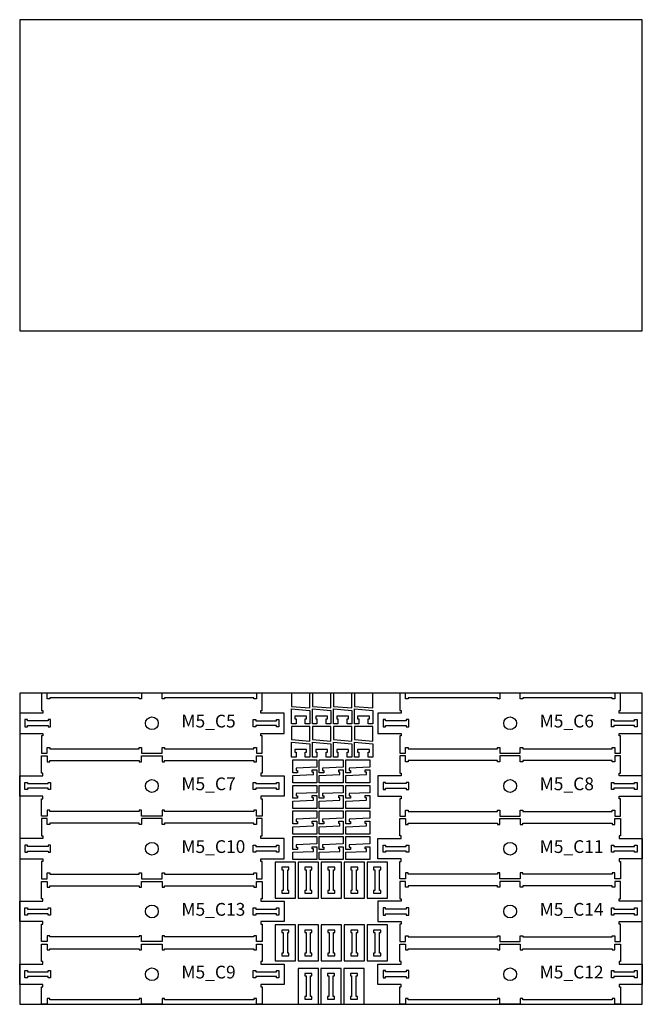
# Model space of a CAD drawing. Header units: millimetres. Extents: x -18184 to 50972, y 6312 to 16778.
# Tile 15 of 24: x -9888 to -7448, y 12913 to 16773. Entities that reach past the tile are written whole.
import ezdxf

# ---------------------------------------------------------------- set-up
doc = ezdxf.new("R2010")
doc.units = ezdxf.units.MM
doc.header["$MEASUREMENT"] = 0
for name, color, linetype in [('freeswerk_CODES', 50, 'Continuous'), ('freeswerk_ELEMENTEN', 7, 'Continuous'), ('freeswerk_PLATEN', 3, 'Continuous')]:
    doc.layers.add(name, color=color, linetype=linetype)

msp = doc.modelspace()

# ---------------------------------------------------------------- linework, layer by layer
for centre in [(-9369.7, 14014.5), (-7965.7, 14014.5), (-9369.7, 13768.5), (-7965.7, 13768.5), (-9369.7, 13522.5), (-7965.7, 13522.5), (-9369.7, 13276.5), (-7965.7, 13276.5), (-9369.7, 13030.5), (-7965.7, 13030.5)]:
    msp.add_circle(centre, 25)
at = {"layer": 'freeswerk_ELEMENTEN'}
for points in [[(-8937.7, 14064.5), (-8937.7, 14132.5), (-8959.7, 14132.5), (-8959.7, 14109.5), (-8969.7, 14109.5), (-8969.7, 14114.5), (-9319.7, 14114.5), (-9319.7, 14109.5), (-9329.7, 14109.5), (-9329.7, 14132.5), (-9409.7, 14132.5), (-9409.7, 14109.5), (-9419.7, 14109.5), (-9419.7, 14114.5), (-9769.7, 14114.5), (-9769.7, 14109.5), (-9779.7, 14109.5), (-9779.7, 14132.5), (-9801.7, 14132.5), (-9801.7, 14064.5), (-9796.7, 14064.5), (-9796.7, 14054.5), (-9887.7, 14054.5), (-9887.7, 13974.5), (-9796.7, 13974.5), (-9796.7, 13964.5), (-9801.7, 13964.5), (-9801.7, 13896.5), (-9779.7, 13896.5), (-9779.7, 13919.5), (-9769.7, 13919.5), (-9769.7, 13914.5), (-9419.7, 13914.5), (-9419.7, 13919.5), (-9409.7, 13919.5), (-9409.7, 13896.5), (-9329.7, 13896.5), (-9329.7, 13919.5), (-9319.7, 13919.5), (-9319.7, 13914.5), (-8969.7, 13914.5), (-8969.7, 13919.5), (-8959.7, 13919.5), (-8959.7, 13896.5), (-8937.7, 13896.5), (-8937.7, 13964.5), (-8942.7, 13964.5), (-8942.7, 13974.5), (-8851.7, 13974.5), (-8851.7, 14054.5), (-8942.7, 14054.5), (-8942.7, 14064.5)], [(-8822.8, 14080.6), (-8750.6, 14074.9), (-8750.6, 14132.5), (-8822.8, 14132.5)], [(-8740.6, 14080.6), (-8668.4, 14074.9), (-8668.4, 14132.5), (-8740.6, 14132.5)], [(-8658.4, 14080.6), (-8586.2, 14074.9), (-8586.2, 14132.5), (-8658.4, 14132.5)], [(-8576.2, 14080.6), (-8504, 14074.9), (-8504, 14132.5), (-8576.2, 14132.5)], [(-7533.7, 14064.5), (-7533.7, 14132.5), (-7555.7, 14132.5), (-7555.7, 14109.5), (-7565.7, 14109.5), (-7565.7, 14114.5), (-7915.7, 14114.5), (-7915.7, 14109.5), (-7925.7, 14109.5), (-7925.7, 14132.5), (-8005.7, 14132.5), (-8005.7, 14109.5), (-8015.7, 14109.5), (-8015.7, 14114.5), (-8365.7, 14114.5), (-8365.7, 14109.5), (-8375.7, 14109.5), (-8375.7, 14132.5), (-8397.7, 14132.5), (-8397.7, 14064.5), (-8392.7, 14064.5), (-8392.7, 14054.5), (-8483.7, 14054.5), (-8483.7, 13974.5), (-8392.7, 13974.5), (-8392.7, 13964.5), (-8397.7, 13964.5), (-8397.7, 13896.5), (-8375.7, 13896.5), (-8375.7, 13919.5), (-8365.7, 13919.5), (-8365.7, 13914.5), (-8015.7, 13914.5), (-8015.7, 13919.5), (-8005.7, 13919.5), (-8005.7, 13896.5), (-7925.7, 13896.5), (-7925.7, 13919.5), (-7915.7, 13919.5), (-7915.7, 13914.5), (-7565.7, 13914.5), (-7565.7, 13919.5), (-7555.7, 13919.5), (-7555.7, 13896.5), (-7533.7, 13896.5), (-7533.7, 13964.5), (-7538.7, 13964.5), (-7538.7, 13974.5), (-7447.7, 13974.5), (-7447.7, 14054.5), (-7538.7, 14054.5), (-7538.7, 14064.5)], [(-8750.6, 14011.9), (-8768.6, 14011.9), (-8768.6, 14031.7), (-8763.6, 14031.7), (-8763.6, 14041.9), (-8809.8, 14041.9), (-8809.8, 14031.7), (-8804.8, 14031.7), (-8804.8, 14011.9), (-8822.8, 14011.9), (-8822.8, 14070.6), (-8750.6, 14064.9)], [(-8668.4, 14011.9), (-8686.4, 14011.9), (-8686.4, 14031.7), (-8681.4, 14031.7), (-8681.4, 14041.9), (-8727.6, 14041.9), (-8727.6, 14031.7), (-8722.6, 14031.7), (-8722.6, 14011.9), (-8740.6, 14011.9), (-8740.6, 14070.6), (-8668.4, 14064.9)], [(-8586.2, 14011.9), (-8604.2, 14011.9), (-8604.2, 14031.7), (-8599.2, 14031.7), (-8599.2, 14041.9), (-8645.4, 14041.9), (-8645.4, 14031.7), (-8640.4, 14031.7), (-8640.4, 14011.9), (-8658.4, 14011.9), (-8658.4, 14070.6), (-8586.2, 14064.9)], [(-8504, 14011.9), (-8522, 14011.9), (-8522, 14031.7), (-8517, 14031.7), (-8517, 14041.9), (-8563.2, 14041.9), (-8563.2, 14031.7), (-8558.2, 14031.7), (-8558.2, 14011.9), (-8576.2, 14011.9), (-8576.2, 14070.6), (-8504, 14064.9)], [(-9857.7, 14023.5), (-9857.7, 14028.5), (-9867.7, 14028.5), (-9867.7, 14000.5), (-9857.7, 14000.5), (-9857.7, 14005.5), (-9776.7, 14005.5), (-9776.7, 14000.5), (-9766.7, 14000.5), (-9766.7, 14028.5), (-9776.7, 14028.5), (-9776.7, 14023.5)], [(-8881.7, 14005.5), (-8962.7, 14005.5), (-8962.7, 14000.5), (-8972.7, 14000.5), (-8972.7, 14028.5), (-8962.7, 14028.5), (-8962.7, 14023.5), (-8881.7, 14023.5), (-8881.7, 14028.5), (-8871.7, 14028.5), (-8871.7, 14000.5), (-8881.7, 14000.5)], [(-8453.7, 14023.5), (-8453.7, 14028.5), (-8463.7, 14028.5), (-8463.7, 14000.5), (-8453.7, 14000.5), (-8453.7, 14005.5), (-8372.7, 14005.5), (-8372.7, 14000.5), (-8362.7, 14000.5), (-8362.7, 14028.5), (-8372.7, 14028.5), (-8372.7, 14023.5)], [(-7477.7, 14005.5), (-7558.7, 14005.5), (-7558.7, 14000.5), (-7568.7, 14000.5), (-7568.7, 14028.5), (-7558.7, 14028.5), (-7558.7, 14023.5), (-7477.7, 14023.5), (-7477.7, 14028.5), (-7467.7, 14028.5), (-7467.7, 14000.5), (-7477.7, 14000.5)], [(-8822.8, 13950), (-8750.6, 13944.3), (-8750.6, 14001.9), (-8822.8, 14001.9)], [(-8740.6, 13950), (-8668.4, 13944.3), (-8668.4, 14001.9), (-8740.6, 14001.9)], [(-8658.4, 13950), (-8586.2, 13944.3), (-8586.2, 14001.9), (-8658.4, 14001.9)], [(-8576.2, 13950), (-8504, 13944.3), (-8504, 14001.9), (-8576.2, 14001.9)], [(-8750.6, 13881.3), (-8768.6, 13881.3), (-8768.6, 13901.1), (-8763.6, 13901.1), (-8763.6, 13911.3), (-8809.8, 13911.3), (-8809.8, 13901.1), (-8804.8, 13901.1), (-8804.8, 13881.3), (-8822.8, 13881.3), (-8822.8, 13940), (-8750.6, 13934.3)], [(-8668.4, 13881.3), (-8686.4, 13881.3), (-8686.4, 13901.1), (-8681.4, 13901.1), (-8681.4, 13911.3), (-8727.6, 13911.3), (-8727.6, 13901.1), (-8722.6, 13901.1), (-8722.6, 13881.3), (-8740.6, 13881.3), (-8740.6, 13940), (-8668.4, 13934.3)], [(-8586.2, 13881.3), (-8604.2, 13881.3), (-8604.2, 13901.1), (-8599.2, 13901.1), (-8599.2, 13911.3), (-8645.4, 13911.3), (-8645.4, 13901.1), (-8640.4, 13901.1), (-8640.4, 13881.3), (-8658.4, 13881.3), (-8658.4, 13940), (-8586.2, 13934.3)], [(-8504, 13881.3), (-8522, 13881.3), (-8522, 13901.1), (-8517, 13901.1), (-8517, 13911.3), (-8563.2, 13911.3), (-8563.2, 13901.1), (-8558.2, 13901.1), (-8558.2, 13881.3), (-8576.2, 13881.3), (-8576.2, 13940), (-8504, 13934.3)], [(-9409.7, 13673.5), (-9419.7, 13673.5), (-9419.7, 13668.5), (-9769.7, 13668.5), (-9769.7, 13673.5), (-9779.7, 13673.5), (-9779.7, 13650.5), (-9801.7, 13650.5), (-9801.7, 13718.5), (-9796.7, 13718.5), (-9796.7, 13728.5), (-9887.7, 13728.5), (-9887.7, 13808.5), (-9796.7, 13808.5), (-9796.7, 13818.5), (-9801.7, 13818.5), (-9801.7, 13886.5), (-9779.7, 13886.5), (-9779.7, 13863.5), (-9769.7, 13863.5), (-9769.7, 13868.5), (-9419.7, 13868.5), (-9419.7, 13863.5), (-9409.7, 13863.5), (-9409.7, 13886.5), (-9329.7, 13886.5), (-9329.7, 13863.5), (-9319.7, 13863.5), (-9319.7, 13868.5), (-8969.7, 13868.5), (-8969.7, 13863.5), (-8959.7, 13863.5), (-8959.7, 13886.5), (-8937.7, 13886.5), (-8937.7, 13818.5), (-8942.7, 13818.5), (-8942.7, 13808.5), (-8851.7, 13808.5), (-8851.7, 13728.5), (-8942.7, 13728.5), (-8942.7, 13718.5), (-8937.7, 13718.5), (-8937.7, 13650.5), (-8959.7, 13650.5), (-8959.7, 13673.5), (-8969.7, 13673.5), (-8969.7, 13668.5), (-9319.7, 13668.5), (-9319.7, 13673.5), (-9329.7, 13673.5), (-9329.7, 13650.5), (-9409.7, 13650.5)], [(-8723.5, 13871.3), (-8723.5, 13842.5), (-8804.5, 13838.9), (-8804.5, 13829.6), (-8799.5, 13829.6), (-8799.5, 13820.5), (-8817.5, 13820.5), (-8817.5, 13871.3)], [(-8619.5, 13871.3), (-8619.5, 13842.5), (-8700.5, 13838.9), (-8700.5, 13829.6), (-8695.5, 13829.6), (-8695.5, 13820.5), (-8713.5, 13820.5), (-8713.5, 13871.3)], [(-8515.5, 13871.3), (-8515.5, 13842.5), (-8596.5, 13838.9), (-8596.5, 13829.6), (-8591.5, 13829.6), (-8591.5, 13820.5), (-8609.5, 13820.5), (-8609.5, 13871.3)], [(-7533.7, 13818.5), (-7533.7, 13886.5), (-7555.7, 13886.5), (-7555.7, 13863.5), (-7565.7, 13863.5), (-7565.7, 13868.5), (-7915.7, 13868.5), (-7915.7, 13863.5), (-7925.7, 13863.5), (-7925.7, 13886.5), (-8005.7, 13886.5), (-8005.7, 13863.5), (-8015.7, 13863.5), (-8015.7, 13868.5), (-8365.7, 13868.5), (-8365.7, 13863.5), (-8375.7, 13863.5), (-8375.7, 13886.5), (-8397.7, 13886.5), (-8397.7, 13818.5), (-8392.7, 13818.5), (-8392.7, 13808.5), (-8483.7, 13808.5), (-8483.7, 13728.5), (-8392.7, 13728.5), (-8392.7, 13718.5), (-8397.7, 13718.5), (-8397.7, 13650.5), (-8375.7, 13650.5), (-8375.7, 13673.5), (-8365.7, 13673.5), (-8365.7, 13668.5), (-8015.7, 13668.5), (-8015.7, 13673.5), (-8005.7, 13673.5), (-8005.7, 13650.5), (-7925.7, 13650.5), (-7925.7, 13673.5), (-7915.7, 13673.5), (-7915.7, 13668.5), (-7565.7, 13668.5), (-7565.7, 13673.5), (-7555.7, 13673.5), (-7555.7, 13650.5), (-7533.7, 13650.5), (-7533.7, 13718.5), (-7538.7, 13718.5), (-7538.7, 13728.5), (-7447.7, 13728.5), (-7447.7, 13808.5), (-7538.7, 13808.5), (-7538.7, 13818.5)], [(-8817.5, 13780.9), (-8817.5, 13809.7), (-8736.5, 13813.4), (-8736.5, 13822.6), (-8741.5, 13822.6), (-8741.5, 13831.7), (-8723.5, 13831.7), (-8723.5, 13780.9)], [(-8713.5, 13780.9), (-8713.5, 13809.7), (-8632.5, 13813.4), (-8632.5, 13822.6), (-8637.5, 13822.6), (-8637.5, 13831.7), (-8619.5, 13831.7), (-8619.5, 13780.9)], [(-8609.5, 13780.9), (-8609.5, 13809.7), (-8528.5, 13813.4), (-8528.5, 13822.6), (-8533.5, 13822.6), (-8533.5, 13831.7), (-8515.5, 13831.7), (-8515.5, 13780.9)], [(-9776.7, 13782.5), (-9766.7, 13782.5), (-9766.7, 13754.5), (-9776.7, 13754.5), (-9776.7, 13759.5), (-9857.7, 13759.5), (-9857.7, 13754.5), (-9867.7, 13754.5), (-9867.7, 13782.5), (-9857.7, 13782.5), (-9857.7, 13777.5), (-9776.7, 13777.5)], [(-8881.7, 13754.5), (-8881.7, 13759.5), (-8962.7, 13759.5), (-8962.7, 13754.5), (-8972.7, 13754.5), (-8972.7, 13782.5), (-8962.7, 13782.5), (-8962.7, 13777.5), (-8881.7, 13777.5), (-8881.7, 13782.5), (-8871.7, 13782.5), (-8871.7, 13754.5)], [(-8453.7, 13777.5), (-8453.7, 13782.5), (-8463.7, 13782.5), (-8463.7, 13754.5), (-8453.7, 13754.5), (-8453.7, 13759.5), (-8372.7, 13759.5), (-8372.7, 13754.5), (-8362.7, 13754.5), (-8362.7, 13782.5), (-8372.7, 13782.5), (-8372.7, 13777.5)], [(-7477.7, 13759.5), (-7558.7, 13759.5), (-7558.7, 13754.5), (-7568.7, 13754.5), (-7568.7, 13782.5), (-7558.7, 13782.5), (-7558.7, 13777.5), (-7477.7, 13777.5), (-7477.7, 13782.5), (-7467.7, 13782.5), (-7467.7, 13754.5), (-7477.7, 13754.5)], [(-8723.5, 13770.9), (-8723.5, 13742.1), (-8804.5, 13738.5), (-8804.5, 13729.2), (-8799.5, 13729.2), (-8799.5, 13720.1), (-8817.5, 13720.1), (-8817.5, 13770.9)], [(-8619.5, 13770.9), (-8619.5, 13742.1), (-8700.5, 13738.5), (-8700.5, 13729.2), (-8695.5, 13729.2), (-8695.5, 13720.1), (-8713.5, 13720.1), (-8713.5, 13770.9)], [(-8515.5, 13770.9), (-8515.5, 13742.1), (-8596.5, 13738.5), (-8596.5, 13729.2), (-8591.5, 13729.2), (-8591.5, 13720.1), (-8609.5, 13720.1), (-8609.5, 13770.9)], [(-8817.5, 13680.5), (-8817.5, 13709.3), (-8736.5, 13712.9), (-8736.5, 13722.2), (-8741.5, 13722.2), (-8741.5, 13731.3), (-8723.5, 13731.3), (-8723.5, 13680.5)], [(-8713.5, 13680.5), (-8713.5, 13709.3), (-8632.5, 13712.9), (-8632.5, 13722.2), (-8637.5, 13722.2), (-8637.5, 13731.3), (-8619.5, 13731.3), (-8619.5, 13680.5)], [(-8609.5, 13680.5), (-8609.5, 13709.3), (-8528.5, 13712.9), (-8528.5, 13722.2), (-8533.5, 13722.2), (-8533.5, 13731.3), (-8515.5, 13731.3), (-8515.5, 13680.5)], [(-8723.5, 13670.5), (-8723.5, 13641.7), (-8804.5, 13638), (-8804.5, 13628.8), (-8799.5, 13628.8), (-8799.5, 13619.7), (-8817.5, 13619.7), (-8817.5, 13670.5)], [(-8619.5, 13670.5), (-8619.5, 13641.7), (-8700.5, 13638), (-8700.5, 13628.8), (-8695.5, 13628.8), (-8695.5, 13619.7), (-8713.5, 13619.7), (-8713.5, 13670.5)], [(-8515.5, 13670.5), (-8515.5, 13641.7), (-8596.5, 13638), (-8596.5, 13628.8), (-8591.5, 13628.8), (-8591.5, 13619.7), (-8609.5, 13619.7), (-8609.5, 13670.5)], [(-8937.7, 13572.5), (-8937.7, 13640.5), (-8959.7, 13640.5), (-8959.7, 13617.5), (-8969.7, 13617.5), (-8969.7, 13622.5), (-9319.7, 13622.5), (-9319.7, 13617.5), (-9329.7, 13617.5), (-9329.7, 13640.5), (-9409.7, 13640.5), (-9409.7, 13617.5), (-9419.7, 13617.5), (-9419.7, 13622.5), (-9769.7, 13622.5), (-9769.7, 13617.5), (-9779.7, 13617.5), (-9779.7, 13640.5), (-9801.7, 13640.5), (-9801.7, 13572.5), (-9796.7, 13572.5), (-9796.7, 13562.5), (-9887.7, 13562.5), (-9887.7, 13482.5), (-9796.7, 13482.5), (-9796.7, 13472.5), (-9801.7, 13472.5), (-9801.7, 13404.5), (-9779.7, 13404.5), (-9779.7, 13427.5), (-9769.7, 13427.5), (-9769.7, 13422.5), (-9419.7, 13422.5), (-9419.7, 13427.5), (-9409.7, 13427.5), (-9409.7, 13404.5), (-9329.7, 13404.5), (-9329.7, 13427.5), (-9319.7, 13427.5), (-9319.7, 13422.5), (-8969.7, 13422.5), (-8969.7, 13427.5), (-8959.7, 13427.5), (-8959.7, 13404.5), (-8937.7, 13404.5), (-8937.7, 13472.5), (-8942.7, 13472.5), (-8942.7, 13482.5), (-8851.7, 13482.5), (-8851.7, 13562.5), (-8942.7, 13562.5), (-8942.7, 13572.5)], [(-8817.5, 13580.1), (-8817.5, 13608.9), (-8736.5, 13612.5), (-8736.5, 13621.8), (-8741.5, 13621.8), (-8741.5, 13630.9), (-8723.5, 13630.9), (-8723.5, 13580.1)], [(-8713.5, 13580.1), (-8713.5, 13608.9), (-8632.5, 13612.5), (-8632.5, 13621.8), (-8637.5, 13621.8), (-8637.5, 13630.9), (-8619.5, 13630.9), (-8619.5, 13580.1)], [(-8609.5, 13580.1), (-8609.5, 13608.9), (-8528.5, 13612.5), (-8528.5, 13621.8), (-8533.5, 13621.8), (-8533.5, 13630.9), (-8515.5, 13630.9), (-8515.5, 13580.1)], [(-8005.7, 13427.5), (-8015.7, 13427.5), (-8015.7, 13422.5), (-8365.7, 13422.5), (-8365.7, 13427.5), (-8375.7, 13427.5), (-8375.7, 13404.5), (-8397.7, 13404.5), (-8397.7, 13472.5), (-8392.7, 13472.5), (-8392.7, 13482.5), (-8483.7, 13482.5), (-8483.7, 13562.5), (-8392.7, 13562.5), (-8392.7, 13572.5), (-8397.7, 13572.5), (-8397.7, 13640.5), (-8375.7, 13640.5), (-8375.7, 13617.5), (-8365.7, 13617.5), (-8365.7, 13622.5), (-8015.7, 13622.5), (-8015.7, 13617.5), (-8005.7, 13617.5), (-8005.7, 13640.5), (-7925.7, 13640.5), (-7925.7, 13617.5), (-7915.7, 13617.5), (-7915.7, 13622.5), (-7565.7, 13622.5), (-7565.7, 13617.5), (-7555.7, 13617.5), (-7555.7, 13640.5), (-7533.7, 13640.5), (-7533.7, 13572.5), (-7538.7, 13572.5), (-7538.7, 13562.5), (-7447.7, 13562.5), (-7447.7, 13482.5), (-7538.7, 13482.5), (-7538.7, 13472.5), (-7533.7, 13472.5), (-7533.7, 13404.5), (-7555.7, 13404.5), (-7555.7, 13427.5), (-7565.7, 13427.5), (-7565.7, 13422.5), (-7915.7, 13422.5), (-7915.7, 13427.5), (-7925.7, 13427.5), (-7925.7, 13404.5), (-8005.7, 13404.5)], [(-8723.5, 13570.1), (-8723.5, 13541.3), (-8804.5, 13537.6), (-8804.5, 13528.4), (-8799.5, 13528.4), (-8799.5, 13519.3), (-8817.5, 13519.3), (-8817.5, 13570.1)], [(-8619.5, 13570.1), (-8619.5, 13541.3), (-8700.5, 13537.6), (-8700.5, 13528.4), (-8695.5, 13528.4), (-8695.5, 13519.3), (-8713.5, 13519.3), (-8713.5, 13570.1)], [(-8515.5, 13570.1), (-8515.5, 13541.3), (-8596.5, 13537.6), (-8596.5, 13528.4), (-8591.5, 13528.4), (-8591.5, 13519.3), (-8609.5, 13519.3), (-8609.5, 13570.1)], [(-9857.7, 13531.5), (-9857.7, 13536.5), (-9867.7, 13536.5), (-9867.7, 13508.5), (-9857.7, 13508.5), (-9857.7, 13513.5), (-9776.7, 13513.5), (-9776.7, 13508.5), (-9766.7, 13508.5), (-9766.7, 13536.5), (-9776.7, 13536.5), (-9776.7, 13531.5)], [(-8881.7, 13513.5), (-8962.7, 13513.5), (-8962.7, 13508.5), (-8972.7, 13508.5), (-8972.7, 13536.5), (-8962.7, 13536.5), (-8962.7, 13531.5), (-8881.7, 13531.5), (-8881.7, 13536.5), (-8871.7, 13536.5), (-8871.7, 13508.5), (-8881.7, 13508.5)], [(-8817.5, 13479.7), (-8817.5, 13508.5), (-8736.5, 13512.1), (-8736.5, 13521.4), (-8741.5, 13521.4), (-8741.5, 13530.5), (-8723.5, 13530.5), (-8723.5, 13479.7)], [(-8713.5, 13479.7), (-8713.5, 13508.5), (-8632.5, 13512.1), (-8632.5, 13521.4), (-8637.5, 13521.4), (-8637.5, 13530.5), (-8619.5, 13530.5), (-8619.5, 13479.7)], [(-8609.5, 13479.7), (-8609.5, 13508.5), (-8528.5, 13512.1), (-8528.5, 13521.4), (-8533.5, 13521.4), (-8533.5, 13530.5), (-8515.5, 13530.5), (-8515.5, 13479.7)], [(-8372.7, 13536.5), (-8362.7, 13536.5), (-8362.7, 13508.5), (-8372.7, 13508.5), (-8372.7, 13513.5), (-8453.7, 13513.5), (-8453.7, 13508.5), (-8463.7, 13508.5), (-8463.7, 13536.5), (-8453.7, 13536.5), (-8453.7, 13531.5), (-8372.7, 13531.5)], [(-7477.7, 13508.5), (-7477.7, 13513.5), (-7558.7, 13513.5), (-7558.7, 13508.5), (-7568.7, 13508.5), (-7568.7, 13536.5), (-7558.7, 13536.5), (-7558.7, 13531.5), (-7477.7, 13531.5), (-7477.7, 13536.5), (-7467.7, 13536.5), (-7467.7, 13508.5)], [(-8806.5, 13469.7), (-8886.5, 13469.7), (-8886.5, 13328.7), (-8806.5, 13328.7)], [(-8832.5, 13439.7), (-8832.5, 13449.7), (-8860.5, 13449.7), (-8860.5, 13439.7), (-8855.5, 13439.7), (-8855.5, 13358.7), (-8860.5, 13358.7), (-8860.5, 13348.7), (-8832.5, 13348.7), (-8832.5, 13358.7), (-8837.5, 13358.7), (-8837.5, 13439.7)], [(-8716.5, 13469.7), (-8796.5, 13469.7), (-8796.5, 13328.7), (-8716.5, 13328.7)], [(-8742.5, 13439.7), (-8742.5, 13449.7), (-8770.5, 13449.7), (-8770.5, 13439.7), (-8765.5, 13439.7), (-8765.5, 13358.7), (-8770.5, 13358.7), (-8770.5, 13348.7), (-8742.5, 13348.7), (-8742.5, 13358.7), (-8747.5, 13358.7), (-8747.5, 13439.7)], [(-8626.5, 13469.7), (-8706.5, 13469.7), (-8706.5, 13328.7), (-8626.5, 13328.7)], [(-8652.5, 13439.7), (-8652.5, 13449.7), (-8680.5, 13449.7), (-8680.5, 13439.7), (-8675.5, 13439.7), (-8675.5, 13358.7), (-8680.5, 13358.7), (-8680.5, 13348.7), (-8652.5, 13348.7), (-8652.5, 13358.7), (-8657.5, 13358.7), (-8657.5, 13439.7)], [(-8536.5, 13469.7), (-8616.5, 13469.7), (-8616.5, 13328.7), (-8536.5, 13328.7)], [(-8562.5, 13439.7), (-8562.5, 13449.7), (-8590.5, 13449.7), (-8590.5, 13439.7), (-8585.5, 13439.7), (-8585.5, 13358.7), (-8590.5, 13358.7), (-8590.5, 13348.7), (-8562.5, 13348.7), (-8562.5, 13358.7), (-8567.5, 13358.7), (-8567.5, 13439.7)], [(-8446.5, 13469.7), (-8526.5, 13469.7), (-8526.5, 13328.7), (-8446.5, 13328.7)], [(-8472.5, 13439.7), (-8472.5, 13449.7), (-8500.5, 13449.7), (-8500.5, 13439.7), (-8495.5, 13439.7), (-8495.5, 13358.7), (-8500.5, 13358.7), (-8500.5, 13348.7), (-8472.5, 13348.7), (-8472.5, 13358.7), (-8477.5, 13358.7), (-8477.5, 13439.7)], [(-9409.7, 13181.5), (-9419.7, 13181.5), (-9419.7, 13176.5), (-9769.7, 13176.5), (-9769.7, 13181.5), (-9779.7, 13181.5), (-9779.7, 13158.5), (-9801.7, 13158.5), (-9801.7, 13226.5), (-9796.7, 13226.5), (-9796.7, 13236.5), (-9887.7, 13236.5), (-9887.7, 13316.5), (-9796.7, 13316.5), (-9796.7, 13326.5), (-9801.7, 13326.5), (-9801.7, 13394.5), (-9779.7, 13394.5), (-9779.7, 13371.5), (-9769.7, 13371.5), (-9769.7, 13376.5), (-9419.7, 13376.5), (-9419.7, 13371.5), (-9409.7, 13371.5), (-9409.7, 13394.5), (-9329.7, 13394.5), (-9329.7, 13371.5), (-9319.7, 13371.5), (-9319.7, 13376.5), (-8969.7, 13376.5), (-8969.7, 13371.5), (-8959.7, 13371.5), (-8959.7, 13394.5), (-8937.7, 13394.5), (-8937.7, 13326.5), (-8942.7, 13326.5), (-8942.7, 13316.5), (-8851.7, 13316.5), (-8851.7, 13236.5), (-8942.7, 13236.5), (-8942.7, 13226.5), (-8937.7, 13226.5), (-8937.7, 13158.5), (-8959.7, 13158.5), (-8959.7, 13181.5), (-8969.7, 13181.5), (-8969.7, 13176.5), (-9319.7, 13176.5), (-9319.7, 13181.5), (-9329.7, 13181.5), (-9329.7, 13158.5), (-9409.7, 13158.5)], [(-7533.7, 13326.5), (-7533.7, 13394.5), (-7555.7, 13394.5), (-7555.7, 13371.5), (-7565.7, 13371.5), (-7565.7, 13376.5), (-7915.7, 13376.5), (-7915.7, 13371.5), (-7925.7, 13371.5), (-7925.7, 13394.5), (-8005.7, 13394.5), (-8005.7, 13371.5), (-8015.7, 13371.5), (-8015.7, 13376.5), (-8365.7, 13376.5), (-8365.7, 13371.5), (-8375.7, 13371.5), (-8375.7, 13394.5), (-8397.7, 13394.5), (-8397.7, 13326.5), (-8392.7, 13326.5), (-8392.7, 13316.5), (-8483.7, 13316.5), (-8483.7, 13236.5), (-8392.7, 13236.5), (-8392.7, 13226.5), (-8397.7, 13226.5), (-8397.7, 13158.5), (-8375.7, 13158.5), (-8375.7, 13181.5), (-8365.7, 13181.5), (-8365.7, 13176.5), (-8015.7, 13176.5), (-8015.7, 13181.5), (-8005.7, 13181.5), (-8005.7, 13158.5), (-7925.7, 13158.5), (-7925.7, 13181.5), (-7915.7, 13181.5), (-7915.7, 13176.5), (-7565.7, 13176.5), (-7565.7, 13181.5), (-7555.7, 13181.5), (-7555.7, 13158.5), (-7533.7, 13158.5), (-7533.7, 13226.5), (-7538.7, 13226.5), (-7538.7, 13236.5), (-7447.7, 13236.5), (-7447.7, 13316.5), (-7538.7, 13316.5), (-7538.7, 13326.5)], [(-9776.7, 13290.5), (-9766.7, 13290.5), (-9766.7, 13262.5), (-9776.7, 13262.5), (-9776.7, 13267.5), (-9857.7, 13267.5), (-9857.7, 13262.5), (-9867.7, 13262.5), (-9867.7, 13290.5), (-9857.7, 13290.5), (-9857.7, 13285.5), (-9776.7, 13285.5)], [(-8881.7, 13262.5), (-8881.7, 13267.5), (-8962.7, 13267.5), (-8962.7, 13262.5), (-8972.7, 13262.5), (-8972.7, 13290.5), (-8962.7, 13290.5), (-8962.7, 13285.5), (-8881.7, 13285.5), (-8881.7, 13290.5), (-8871.7, 13290.5), (-8871.7, 13262.5)], [(-8453.7, 13285.5), (-8453.7, 13290.5), (-8463.7, 13290.5), (-8463.7, 13262.5), (-8453.7, 13262.5), (-8453.7, 13267.5), (-8372.7, 13267.5), (-8372.7, 13262.5), (-8362.7, 13262.5), (-8362.7, 13290.5), (-8372.7, 13290.5), (-8372.7, 13285.5)], [(-7477.7, 13267.5), (-7558.7, 13267.5), (-7558.7, 13262.5), (-7568.7, 13262.5), (-7568.7, 13290.5), (-7558.7, 13290.5), (-7558.7, 13285.5), (-7477.7, 13285.5), (-7477.7, 13290.5), (-7467.7, 13290.5), (-7467.7, 13262.5), (-7477.7, 13262.5)], [(-8806.5, 13223.7), (-8886.5, 13223.7), (-8886.5, 13082.7), (-8806.5, 13082.7)], [(-8832.5, 13193.7), (-8832.5, 13203.7), (-8860.5, 13203.7), (-8860.5, 13193.7), (-8855.5, 13193.7), (-8855.5, 13112.7), (-8860.5, 13112.7), (-8860.5, 13102.7), (-8832.5, 13102.7), (-8832.5, 13112.7), (-8837.5, 13112.7), (-8837.5, 13193.7)], [(-8716.5, 13223.7), (-8796.5, 13223.7), (-8796.5, 13082.7), (-8716.5, 13082.7)], [(-8742.5, 13193.7), (-8742.5, 13203.7), (-8770.5, 13203.7), (-8770.5, 13193.7), (-8765.5, 13193.7), (-8765.5, 13112.7), (-8770.5, 13112.7), (-8770.5, 13102.7), (-8742.5, 13102.7), (-8742.5, 13112.7), (-8747.5, 13112.7), (-8747.5, 13193.7)], [(-8626.5, 13223.7), (-8706.5, 13223.7), (-8706.5, 13082.7), (-8626.5, 13082.7)], [(-8652.5, 13193.7), (-8652.5, 13203.7), (-8680.5, 13203.7), (-8680.5, 13193.7), (-8675.5, 13193.7), (-8675.5, 13112.7), (-8680.5, 13112.7), (-8680.5, 13102.7), (-8652.5, 13102.7), (-8652.5, 13112.7), (-8657.5, 13112.7), (-8657.5, 13193.7)], [(-8536.5, 13223.7), (-8616.5, 13223.7), (-8616.5, 13082.7), (-8536.5, 13082.7)], [(-8562.5, 13193.7), (-8562.5, 13203.7), (-8590.5, 13203.7), (-8590.5, 13193.7), (-8585.5, 13193.7), (-8585.5, 13112.7), (-8590.5, 13112.7), (-8590.5, 13102.7), (-8562.5, 13102.7), (-8562.5, 13112.7), (-8567.5, 13112.7), (-8567.5, 13193.7)], [(-8446.5, 13223.7), (-8526.5, 13223.7), (-8526.5, 13082.7), (-8446.5, 13082.7)], [(-8472.5, 13193.7), (-8472.5, 13203.7), (-8500.5, 13203.7), (-8500.5, 13193.7), (-8495.5, 13193.7), (-8495.5, 13112.7), (-8500.5, 13112.7), (-8500.5, 13102.7), (-8472.5, 13102.7), (-8472.5, 13112.7), (-8477.5, 13112.7), (-8477.5, 13193.7)], [(-9409.7, 12935.5), (-9419.7, 12935.5), (-9419.7, 12930.5), (-9769.7, 12930.5), (-9769.7, 12935.5), (-9779.7, 12935.5), (-9779.7, 12912.5), (-9801.7, 12912.5), (-9801.7, 12980.5), (-9796.7, 12980.5), (-9796.7, 12990.5), (-9887.7, 12990.5), (-9887.7, 13070.5), (-9796.7, 13070.5), (-9796.7, 13080.5), (-9801.7, 13080.5), (-9801.7, 13148.5), (-9779.7, 13148.5), (-9779.7, 13125.5), (-9769.7, 13125.5), (-9769.7, 13130.5), (-9419.7, 13130.5), (-9419.7, 13125.5), (-9409.7, 13125.5), (-9409.7, 13148.5), (-9329.7, 13148.5), (-9329.7, 13125.5), (-9319.7, 13125.5), (-9319.7, 13130.5), (-8969.7, 13130.5), (-8969.7, 13125.5), (-8959.7, 13125.5), (-8959.7, 13148.5), (-8937.7, 13148.5), (-8937.7, 13080.5), (-8942.7, 13080.5), (-8942.7, 13070.5), (-8851.7, 13070.5), (-8851.7, 12990.5), (-8942.7, 12990.5), (-8942.7, 12980.5), (-8937.7, 12980.5), (-8937.7, 12912.5), (-8959.7, 12912.5), (-8959.7, 12935.5), (-8969.7, 12935.5), (-8969.7, 12930.5), (-9319.7, 12930.5), (-9319.7, 12935.5), (-9329.7, 12935.5), (-9329.7, 12912.5), (-9409.7, 12912.5)], [(-8005.7, 12935.5), (-8015.7, 12935.5), (-8015.7, 12930.5), (-8365.7, 12930.5), (-8365.7, 12935.5), (-8375.7, 12935.5), (-8375.7, 12912.5), (-8397.7, 12912.5), (-8397.7, 12980.5), (-8392.7, 12980.5), (-8392.7, 12990.5), (-8483.7, 12990.5), (-8483.7, 13070.5), (-8392.7, 13070.5), (-8392.7, 13080.5), (-8397.7, 13080.5), (-8397.7, 13148.5), (-8375.7, 13148.5), (-8375.7, 13125.5), (-8365.7, 13125.5), (-8365.7, 13130.5), (-8015.7, 13130.5), (-8015.7, 13125.5), (-8005.7, 13125.5), (-8005.7, 13148.5), (-7925.7, 13148.5), (-7925.7, 13125.5), (-7915.7, 13125.5), (-7915.7, 13130.5), (-7565.7, 13130.5), (-7565.7, 13125.5), (-7555.7, 13125.5), (-7555.7, 13148.5), (-7533.7, 13148.5), (-7533.7, 13080.5), (-7538.7, 13080.5), (-7538.7, 13070.5), (-7447.7, 13070.5), (-7447.7, 12990.5), (-7538.7, 12990.5), (-7538.7, 12980.5), (-7533.7, 12980.5), (-7533.7, 12912.5), (-7555.7, 12912.5), (-7555.7, 12935.5), (-7565.7, 12935.5), (-7565.7, 12930.5), (-7915.7, 12930.5), (-7915.7, 12935.5), (-7925.7, 12935.5), (-7925.7, 12912.5), (-8005.7, 12912.5)], [(-8716.5, 13053.5), (-8796.5, 13053.5), (-8796.5, 12912.5), (-8716.5, 12912.5)], [(-8627.7, 13053.5), (-8707.7, 13053.5), (-8707.7, 12912.5), (-8627.7, 12912.5)], [(-8537.7, 13053.5), (-8617.7, 13053.5), (-8617.7, 12912.5), (-8537.7, 12912.5)], [(-9776.7, 13044.5), (-9766.7, 13044.5), (-9766.7, 13016.5), (-9776.7, 13016.5), (-9776.7, 13021.5), (-9857.7, 13021.5), (-9857.7, 13016.5), (-9867.7, 13016.5), (-9867.7, 13044.5), (-9857.7, 13044.5), (-9857.7, 13039.5), (-9776.7, 13039.5)], [(-8881.7, 13016.5), (-8881.7, 13021.5), (-8962.7, 13021.5), (-8962.7, 13016.5), (-8972.7, 13016.5), (-8972.7, 13044.5), (-8962.7, 13044.5), (-8962.7, 13039.5), (-8881.7, 13039.5), (-8881.7, 13044.5), (-8871.7, 13044.5), (-8871.7, 13016.5)], [(-8742.5, 13023.5), (-8742.5, 13033.5), (-8770.5, 13033.5), (-8770.5, 13023.5), (-8765.5, 13023.5), (-8765.5, 12942.5), (-8770.5, 12942.5), (-8770.5, 12932.5), (-8742.5, 12932.5), (-8742.5, 12942.5), (-8747.5, 12942.5), (-8747.5, 13023.5)], [(-8653.7, 13023.5), (-8653.7, 13033.5), (-8681.7, 13033.5), (-8681.7, 13023.5), (-8676.7, 13023.5), (-8676.7, 12942.5), (-8681.7, 12942.5), (-8681.7, 12932.5), (-8653.7, 12932.5), (-8653.7, 12942.5), (-8658.7, 12942.5), (-8658.7, 13023.5)], [(-8563.7, 13023.5), (-8563.7, 13033.5), (-8591.7, 13033.5), (-8591.7, 13023.5), (-8586.7, 13023.5), (-8586.7, 12942.5), (-8591.7, 12942.5), (-8591.7, 12932.5), (-8563.7, 12932.5), (-8563.7, 12942.5), (-8568.7, 12942.5), (-8568.7, 13023.5)], [(-8453.7, 13039.5), (-8453.7, 13044.5), (-8463.7, 13044.5), (-8463.7, 13016.5), (-8453.7, 13016.5), (-8453.7, 13021.5), (-8372.7, 13021.5), (-8372.7, 13016.5), (-8362.7, 13016.5), (-8362.7, 13044.5), (-8372.7, 13044.5), (-8372.7, 13039.5)], [(-7477.7, 13021.5), (-7558.7, 13021.5), (-7558.7, 13016.5), (-7568.7, 13016.5), (-7568.7, 13044.5), (-7558.7, 13044.5), (-7558.7, 13039.5), (-7477.7, 13039.5), (-7477.7, 13044.5), (-7467.7, 13044.5), (-7467.7, 13016.5), (-7477.7, 13016.5)]]:
    msp.add_lwpolyline(points, close=True, dxfattribs=at)
at = {"layer": 'freeswerk_PLATEN'}
for points in [[(-9887.7, 15552.5), (-7447.7, 15552.5), (-7447.7, 16772.5), (-9887.7, 16772.5)], [(-9887.7, 12912.5), (-7447.7, 12912.5), (-7447.7, 14132.5), (-9887.7, 14132.5)]]:
    msp.add_lwpolyline(points, close=True, dxfattribs=at)

# ---------------------------------------------------------------- texts
at = {"layer": 'freeswerk_CODES', "char_height": 50, "attachment_point": 1}
for s, insert in [('{\\Fiso|c0;M5_C5}', (-9254, 14047.8)), ('{\\Fiso|c0;M5_C6}', (-7850, 14047.8)), ('{\\Fiso|c0;M5_C7}', (-9254, 13801.8)), ('{\\Fiso|c0;M5_C8}', (-7850, 13801.8)), ('{\\Fiso|c0;M5_C10}', (-9254, 13555.8)), ('{\\Fiso|c0;M5_C11}', (-7850, 13555.8)), ('{\\Fiso|c0;M5_C13}', (-9254, 13309.8)), ('{\\Fiso|c0;M5_C14}', (-7850, 13309.8)), ('{\\Fiso|c0;M5_C9}', (-9254, 13063.8)), ('{\\Fiso|c0;M5_C12}', (-7850, 13063.8))]:
    msp.add_mtext_dynamic_manual_height_columns(s, width=318.081, gutter_width=1456.3, heights=[0], dxfattribs=dict(at, insert=insert))

doc.saveas('drawing.dxf')
